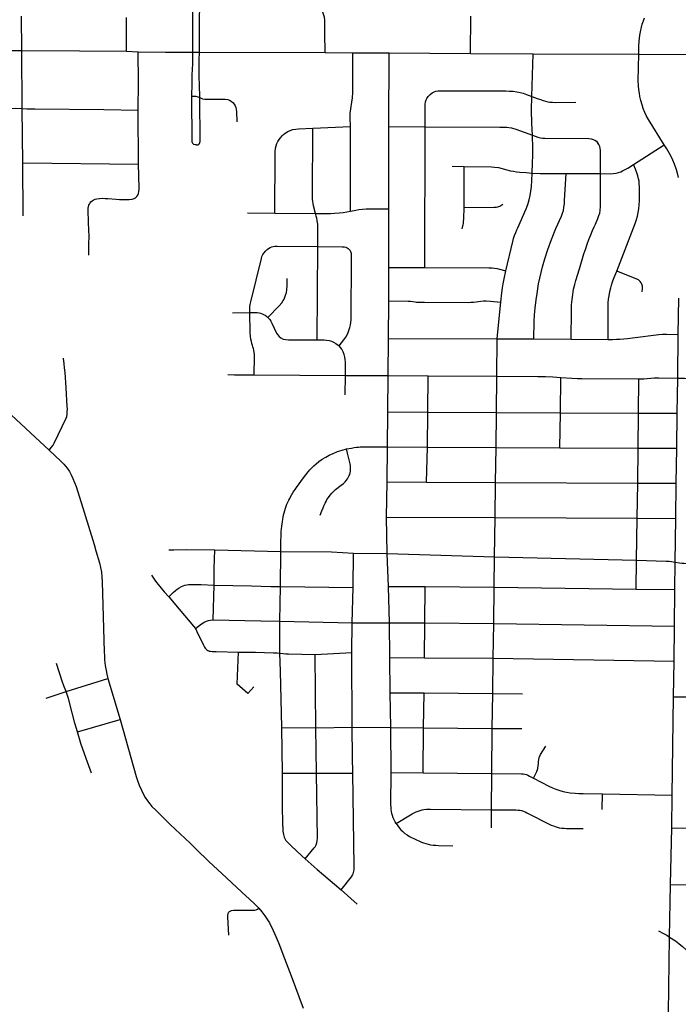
# Model space of a CAD drawing. Extents: x 1410746 to 1533160, y 578873 to 704954.
# Tile 127 of 227: x 1470244 to 1475707, y 651766 to 659930. Entities that reach past the tile are written whole.
import ezdxf

# ---------------------------------------------------------------- set-up
doc = ezdxf.new("R2010")
doc.units = 0
doc.header["$MEASUREMENT"] = 0
doc.layers.add('MC_STREETS', color=254, linetype='CONTINUOUS')

msp = doc.modelspace()

# ---------------------------------------------------------------- linework, layer by layer
at = {"layer": 'MC_STREETS'}
for p, q in [((1471680.778075, 659913.236775), (1471678.94355, 660061.831125)), ((1471736.031325, 659912.88955), (1471738.48615, 660061.047675)), ((1470260.7655, 659674.626375), (1470259.069625, 659960.294125)), ((1471131.01965, 659669.57095), (1471130.0354, 659949.031025)), ((1471679.4453, 659660.87955), (1471680.778075, 659913.236775)), ((1471735.4453, 659660.576225), (1471736.031325, 659912.88955)), ((1473984.20325, 659649.128725), (1473986.543425, 659958.924825)), ((1472777.04665, 659657.471725), (1472775.9347, 659817.2463)), ((1469402.860875, 659673.7075), (1470260.7655, 659674.626375)), ((1470260.7655, 659674.626375), (1470739.0804, 659670.977125)), ((1470264.26025, 659194.3711), (1470260.7655, 659674.626375)), ((1470739.0804, 659670.977125), (1471131.01965, 659669.57095)), ((1471131.01965, 659669.57095), (1471226.20255, 659665.154625)), ((1471226.20255, 659665.154625), (1471453.830725, 659662.101525)), ((1471228.63875, 659412.85635), (1471226.20255, 659665.154625)), ((1471453.830725, 659662.101525), (1471679.4453, 659660.87955)), ((1471679.4453, 659660.87955), (1471735.4453, 659660.576225)), ((1471735.4453, 659660.576225), (1472777.04665, 659657.471725)), ((1472777.04665, 659657.471725), (1473008.00335, 659656.90485)), ((1473008.00335, 659656.90485), (1473308.4336, 659654.66055)), ((1473306.886825, 659043.475625), (1473308.4336, 659654.66055)), ((1473308.4336, 659654.66055), (1473984.20325, 659649.128725)), ((1473984.20325, 659649.128725), (1474503.7862, 659647.02015)), ((1474491.843, 659293.489675), (1474503.7862, 659647.02015)), ((1474503.7862, 659647.02015), (1475379.31415, 659644.1981)), ((1475379.31415, 659644.1981), (1475945.23135, 659640.28745)), ((1471227.6156, 659181.007975), (1471228.63875, 659412.85635)), ((1470268.60865, 658743.2457), (1470264.26025, 659194.3711)), ((1471230.68875, 658732.748025), (1471227.6156, 659181.007975)), ((1472675.186875, 659030.56135), (1472986.5317, 659044.137825)), ((1472986.71935, 658343.976425), (1472986.5317, 659044.137825)), ((1473306.886825, 659043.475625), (1473606.764375, 659043.324175)), ((1473603.91375, 657876.433375), (1473606.764375, 659043.324175)), ((1475335.64335, 658729.243525), (1475590.6784, 658892.3878)), ((1470268.60865, 658743.2457), (1471230.68875, 658732.748025)), ((1470272.235525, 658304.72795), (1470268.60865, 658743.2457)), ((1471234.892575, 658537.530375), (1471230.68875, 658732.748025)), ((1473830.53985, 658715.43605), (1473930.8349, 658713.578)), ((1474778.1636, 658655.4414), (1475061.423225, 658653.9378)), ((1473304.883225, 657875.7199), (1473306.47075, 658361.087425)), ((1472133.564075, 658328.4339), (1472360.300325, 658326.747)), ((1472360.300325, 658326.747), (1472697.98875, 658324.38745)), ((1472711.7828, 657275.913525), (1472716.959725, 658048.958375)), ((1473304.883225, 657875.7199), (1473603.91375, 657876.433375)), ((1473305.118975, 657598.819175), (1473304.883225, 657875.7199)), ((1473304.435775, 657287.75585), (1473305.118975, 657598.819175)), ((1475706.101725, 657321.4467), (1475710.238525, 657621.207925)), ((1472010.3265, 657498.992325), (1472151.754175, 657502.22325)), ((1475701.767125, 656959.26585), (1475706.101725, 657321.4467)), ((1473301.392475, 656980.26655), (1473304.435775, 657287.75585)), ((1473304.435775, 657287.75585), (1474204.66875, 657285.591625)), ((1474201.674475, 656974.69015), (1474204.66875, 657285.591625)), ((1474204.66875, 657285.591625), (1474509.659825, 657283.50845)), ((1474509.659825, 657283.50845), (1474817.81955, 657281.772325)), ((1474817.81955, 657281.772325), (1475124.829675, 657279.77815)), ((1472189.700275, 656985.22755), (1472945.407375, 656980.34025)), ((1472944.132825, 656820.081925), (1472945.407375, 656980.34025)), ((1472945.407375, 656980.34025), (1473301.392475, 656980.26655)), ((1473296.4123, 656677.603175), (1473301.392475, 656980.26655)), ((1473301.392475, 656980.26655), (1473632.106025, 656977.781325)), ((1473629.1495, 656675.48245), (1473632.106025, 656977.781325)), ((1473632.106025, 656977.781325), (1474201.674475, 656974.69015)), ((1474197.967925, 656672.7728), (1474201.674475, 656974.69015)), ((1474728.583325, 656671.1839), (1474732.6067, 656963.865325)), ((1475377.93515, 656668.4997), (1475380.576875, 656953.244175)), ((1475697.88455, 656666.90995), (1475701.767125, 656959.26585)), ((1473294.434625, 656389.0939), (1473296.4123, 656677.603175)), ((1473296.4123, 656677.603175), (1473629.1495, 656675.48245)), ((1473625.447075, 656384.82095), (1473629.1495, 656675.48245)), ((1473629.1495, 656675.48245), (1474197.967925, 656672.7728)), ((1474195.122125, 656382.459075), (1474197.967925, 656672.7728)), ((1474197.967925, 656672.7728), (1474728.583325, 656671.1839)), ((1474724.064975, 656381.266825), (1474728.583325, 656671.1839)), ((1474728.583325, 656671.1839), (1475377.93515, 656668.4997)), ((1475373.820225, 656377.7373), (1475377.93515, 656668.4997)), ((1475377.93515, 656668.4997), (1475697.88455, 656666.90995)), ((1475695.069925, 656377.32425), (1475697.88455, 656666.90995)), ((1473290.735475, 656098.796925), (1473294.434625, 656389.0939)), ((1473294.434625, 656389.0939), (1473625.447075, 656384.82095)), ((1473619.244675, 656095.6657), (1473625.447075, 656384.82095)), ((1473625.447075, 656384.82095), (1474195.122125, 656382.459075)), ((1474191.476125, 656094.3468), (1474195.122125, 656382.459075)), ((1474195.122125, 656382.459075), (1474724.064975, 656381.266825)), ((1474724.064975, 656381.266825), (1475373.820225, 656377.7373)), ((1475371.0092, 656088.5161), (1475373.820225, 656377.7373)), ((1475373.820225, 656377.7373), (1475695.069925, 656377.32425)), ((1475690.295975, 656088.1411), (1475695.069925, 656377.32425)), ((1473285.870325, 655806.33655), (1473290.735475, 656098.796925)), ((1473290.735475, 656098.796925), (1473619.244675, 656095.6657)), ((1473619.244675, 656095.6657), (1474191.476125, 656094.3468)), ((1474186.6566, 655803.707625), (1474191.476125, 656094.3468)), ((1474191.476125, 656094.3468), (1475371.0092, 656088.5161)), ((1475367.010525, 655796.039), (1475371.0092, 656088.5161)), ((1475371.0092, 656088.5161), (1475690.295975, 656088.1411)), ((1475686.56075, 655794.566225), (1475690.295975, 656088.1411)), ((1470778.11355, 655847.01675), (1470860.27315, 655578.09795)), ((1473293.0168, 655504.08725), (1473285.870325, 655806.33655)), ((1473285.870325, 655806.33655), (1474186.6566, 655803.707625)), ((1474181.696625, 655477.002225), (1474186.6566, 655803.707625)), ((1474186.6566, 655803.707625), (1475367.010525, 655796.039)), ((1475361.461, 655448.215325), (1475367.010525, 655796.039)), ((1475367.010525, 655796.039), (1475686.56075, 655794.566225)), ((1475681.4958, 655432.523325), (1475686.56075, 655794.566225)), ((1471862.0387, 655534.5618), (1472410.954425, 655522.1301)), ((1472406.765825, 655231.074525), (1472410.954425, 655522.1301)), ((1473008.863675, 655222.991575), (1473013.59005, 655508.16785)), ((1473013.59005, 655508.16785), (1473293.0168, 655504.08725)), ((1473293.0168, 655504.08725), (1474181.696625, 655477.002225)), ((1473303.607175, 655231.810125), (1473293.0168, 655504.08725)), ((1474178.486325, 655225.678925), (1474181.696625, 655477.002225)), ((1474181.696625, 655477.002225), (1475361.461, 655448.215325)), ((1475357.271375, 655208.20455), (1475361.461, 655448.215325)), ((1475679.2825, 655204.767575), (1475681.4958, 655432.523325)), ((1471847.52285, 654954.001925), (1471856.800025, 655241.5096)), ((1472402.888575, 654942.00735), (1472406.765825, 655231.074525)), ((1472406.765825, 655231.074525), (1473008.863675, 655222.991575)), ((1473002.562175, 654929.102075), (1473008.863675, 655222.991575)), ((1473310.098625, 654930.748725), (1473303.607175, 655231.810125)), ((1473303.607175, 655231.810125), (1473607.451725, 655231.710725)), ((1473604.07705, 654929.020375), (1473607.451725, 655231.710725)), ((1473607.451725, 655231.710725), (1474178.486325, 655225.678925)), ((1474175.63805, 654923.689525), (1474178.486325, 655225.678925)), ((1474178.486325, 655225.678925), (1475357.271375, 655208.20455)), ((1475357.271375, 655208.20455), (1475679.2825, 655204.767575)), ((1475674.2937, 654902.567675), (1475679.2825, 655204.767575)), ((1472402.888575, 654942.00735), (1473002.562175, 654929.102075)), ((1472998.8637, 654682.160325), (1473002.562175, 654929.102075)), ((1473002.562175, 654929.102075), (1473310.098625, 654930.748725)), ((1473313.460175, 654642.1358), (1473310.098625, 654930.748725)), ((1473310.098625, 654930.748725), (1473604.07705, 654929.020375)), ((1473600.4104, 654640.180425), (1473604.07705, 654929.020375)), ((1473604.07705, 654929.020375), (1474175.63805, 654923.689525)), ((1474170.481075, 654635.225375), (1474175.63805, 654923.689525)), ((1474175.63805, 654923.689525), (1475674.2937, 654902.567675)), ((1475671.753325, 654612.2901), (1475674.2937, 654902.567675)), ((1471872.238775, 654691.711525), (1472057.512875, 654687.1136)), ((1472693.620625, 654666.96695), (1472998.8637, 654682.160325)), ((1472701.26055, 654060.0401), (1472693.620625, 654666.96695)), ((1473003.044525, 654065.45875), (1472998.8637, 654682.160325)), ((1473313.460175, 654642.1358), (1473600.4104, 654640.180425)), ((1473316.996575, 654348.054675), (1473313.460175, 654642.1358)), ((1473600.4104, 654640.180425), (1474170.481075, 654635.225375)), ((1474168.872825, 654342.7371), (1474170.481075, 654635.225375)), ((1474170.481075, 654635.225375), (1475671.753325, 654612.2901)), ((1475667.976125, 654316.852975), (1475671.753325, 654612.2901)), ((1470628.232875, 654359.0014), (1470976.205, 654467.278875)), ((1470976.205, 654467.278875), (1471076.07785, 654129.209)), ((1470464.42245, 654305.32445), (1470628.232875, 654359.0014)), ((1473316.996575, 654348.054675), (1473598.113475, 654349.492025)), ((1473321.2656, 654062.703225), (1473316.996575, 654348.054675)), ((1473593.8425, 654058.477825), (1473598.113475, 654349.492025)), ((1473598.113475, 654349.492025), (1474168.872825, 654342.7371)), ((1474164.3699, 654053.91355), (1474168.872825, 654342.7371)), ((1474168.872825, 654342.7371), (1474414.582975, 654341.19645)), ((1475656.618575, 653501.318225), (1475667.976125, 654316.852975)), ((1475667.976125, 654316.852975), (1477354.279525, 654305.285075)), ((1470722.1061, 654025.03105), (1471076.07785, 654129.209)), ((1472422.760525, 653682.044875), (1472419.379575, 654060.543825)), ((1472419.379575, 654060.543825), (1472701.26055, 654060.0401)), ((1472701.26055, 654060.0401), (1473003.044525, 654065.45875)), ((1472706.1157, 653682.335675), (1472701.26055, 654060.0401)), ((1473003.044525, 654065.45875), (1473321.2656, 654062.703225)), ((1473321.2656, 654062.703225), (1473593.8425, 654058.477825)), ((1473325.4795, 653688.092425), (1473321.2656, 654062.703225)), ((1473589.93995, 653685.483175), (1473593.8425, 654058.477825)), ((1473593.8425, 654058.477825), (1474164.3699, 654053.91355)), ((1474159.035575, 653679.12525), (1474164.3699, 654053.91355)), ((1474164.3699, 654053.91355), (1474408.118525, 654052.808325)), ((1472422.760525, 653682.044875), (1472706.1157, 653682.335675)), ((1472706.1157, 653682.335675), (1473008.591375, 653683.349)), ((1473325.4795, 653688.092425), (1473589.93995, 653685.483175)), ((1473589.93995, 653685.483175), (1474159.035575, 653679.12525)), ((1474158.25375, 653379.2994), (1474159.035575, 653679.12525)), ((1475074.768925, 653382.662775), (1475076.813475, 653510.767)), ((1475076.813475, 653510.767), (1475656.618575, 653501.318225)), ((1475653.041775, 653229.62845), (1475656.618575, 653501.318225)), ((1474156.553, 653230.009175), (1474158.25375, 653379.2994)), ((1475643.3363, 652758.795375), (1475653.041775, 653229.62845)), ((1475633.504375, 652323.9195), (1475643.3363, 652758.795375)), ((1475643.3363, 652758.795375), (1476910.71315, 652752.373825)), ((1472910.686025, 652716.569525), (1473042.7953, 652596.6578)), ((1475624.59465, 651692.725025), (1475633.504375, 652323.9195)), ((1472495.7814, 652003.233525), (1472594.569325, 651734.4571))]:
    msp.add_line(p, q, dxfattribs=at)
for points in [[(1472775.9347, 659817.2463), (1472775.9347, 659818.2662), (1472775.90645, 659900.418575), (1472774.32735, 659926.164775), (1472770.96185, 659951.966825), (1472764.971, 659975.771425), (1472755.596, 660000.4242), (1472744.4849, 660024.035325), (1472728.16545, 660050.076975), (1472706.637675, 660076.8131), (1472686.4493, 660097.082875), (1472657.134725, 660121.337425)], [(1475379.31415, 659644.1981), (1475380.707675, 659710.474725), (1475382.37895, 659753.068475), (1475384.552825, 659778.1649), (1475387.2887, 659803.250475), (1475392.033775, 659830.4827), (1475400.909425, 659867.835975), (1475407.8661, 659893.2037), (1475417.105575, 659920.348975), (1475426.569475, 659944.575)], [(1471672.846, 659296.445375), (1471674.242825, 659400.594875), (1471675.026275, 659430.366175), (1471675.741425, 659458.664425), (1471678.2914, 659530.488975), (1471678.7164, 659554.713825), (1471679.1414, 659591.2636), (1471679.4453, 659660.87955)], [(1471737.526325, 659284.248875), (1471734.60895, 659393.62295), (1471733.96605, 659454.41445), (1471733.255425, 659505.417625), (1471733.692625, 659594.326325), (1471735.4453, 659660.576225)], [(1472986.5317, 659044.137825), (1472985.371, 659116.3365), (1472986.13045, 659153.07985), (1472989.967725, 659191.259575), (1472999.757725, 659246.446125), (1473005.259025, 659283.500525), (1473008.065125, 659326.43645), (1473008.00335, 659656.90485)], [(1475590.6784, 658892.3878), (1475458.522475, 659101.626875), (1475443.3355, 659129.97525), (1475428.870625, 659162.036175), (1475416.264575, 659194.567925), (1475406.50505, 659225.066475), (1475396.745525, 659261.25805), (1475389.019225, 659292.976525), (1475383.843175, 659322.404), (1475379.66635, 659349.500475), (1475376.413175, 659385.69205), (1475375.193225, 659424.730175), (1475379.31415, 659644.1981)], [(1473681.247175, 659331.877075), (1473696.545975, 659336.947425), (1473715.128675, 659339.96005), (1473735.05955, 659341.109775), (1474276.88605, 659339.3096), (1474307.6, 659338.7332), (1474337.3686, 659336.544675), (1474366.745825, 659333.088525), (1474394.049375, 659327.904325), (1474419.97045, 659320.3008), (1474447.1868, 659310.743525), (1474491.843, 659293.489675)], [(1471709.343475, 658892.99285), (1471698.40665, 658893.6764), (1471689.69135, 658895.72705), (1471682.51405, 658900.511925), (1471678.7545, 658904.44235), (1471675.960825, 658910.1955), (1471675.16585, 658917.7716), (1471672.846, 659296.445375)], [(1471672.846, 659296.445375), (1471693.6419, 659296.4024), (1471704.036225, 659296.199), (1471713.559175, 659294.5553), (1471737.526325, 659284.248875)], [(1471709.343475, 658892.99285), (1471720.280325, 658893.6764), (1471729.67915, 658897.09415), (1471735.66025, 658903.246125), (1471739.50105, 658911.5016), (1471741.062725, 658919.48615), (1471737.526325, 659284.248875)], [(1471737.526325, 659284.248875), (1471759.247725, 659275.242025), (1471778.442375, 659271.32475), (1471803.1212, 659270.5413), (1471948.599825, 659271.019475), (1471969.242, 659268.484475), (1471984.814175, 659262.328025), (1471998.57565, 659254.723), (1472011.322025, 659244.641675), (1472023.419125, 659230.92485), (1472031.168575, 659216.697925), (1472036.962875, 659202.574325), (1472040.5843, 659185.553575), (1472042.032875, 659168.532825), (1472043.8481, 659083.477325)], [(1473606.764375, 659043.324175), (1473606.36265, 659205.058775), (1473607.54325, 659227.294925), (1473611.111575, 659249.211825), (1473616.19055, 659267.20265), (1473622.310275, 659278.377175), (1473632.73645, 659294.20425), (1473649.356825, 659310.63925), (1473666.468325, 659323.421375), (1473681.247175, 659331.877075)], [(1474497.3935, 658972.4083), (1474492.78955, 659068.722325), (1474489.141625, 659183.632075), (1474491.843, 659293.489675)], [(1474491.843, 659293.489675), (1474535.349825, 659277.35815), (1474564.7107, 659267.6416), (1474585.83365, 659260.88225), (1474606.74535, 659255.17905), (1474624.488625, 659250.532025), (1474642.67895, 659247.284975), (1474663.777275, 659245.4625), (1474685.690525, 659244.433375), (1474858.212125, 659247.047325)], [(1469875.861475, 659197.891175), (1469922.15265, 659195.54305), (1469977.83625, 659195.207625), (1470207.95035, 659195.8785), (1470264.26025, 659194.3711)], [(1470264.26025, 659194.3711), (1470302.54535, 659192.524075), (1470368.6277, 659191.51775), (1470942.571175, 659186.15065), (1471227.6156, 659181.007975)], [(1472360.300325, 658326.747), (1472362.16915, 658814.9511), (1472363.1217, 658838.447375), (1472365.661825, 658863.848775), (1472370.742125, 658885.122425), (1472377.409975, 658903.538425), (1472386.30045, 658920.68435), (1472396.1435, 658937.19525), (1472407.2566, 658952.11855), (1472419.957275, 658966.72435), (1472432.02295, 658978.472475), (1472447.263775, 658990.220625), (1472467.584875, 659002.921325), (1472487.27095, 659012.129325), (1472509.49715, 659019.1147), (1472535.357025, 659023.71005), (1472556.4897, 659025.78255), (1472675.186875, 659030.56135)], [(1472697.98875, 658324.38745), (1472681.251175, 658388.401275), (1472677.43385, 658406.900675), (1472675.0847, 658423.931875), (1472673.322875, 658443.01855), (1472672.47425, 658461.8834), (1472675.186875, 659030.56135)], [(1473306.47075, 658361.087425), (1473306.345475, 658713.40445), (1473306.886825, 659043.475625)], [(1473606.764375, 659043.324175), (1474227.228025, 659039.97115), (1474281.166575, 659038.9203), (1474323.487675, 659032.995125), (1474358.71465, 659023.565025), (1474497.3935, 658972.4083)], [(1474493.663525, 658658.813625), (1474498.59025, 658744.28375), (1474500.74555, 658803.013125), (1474500.74555, 658862.318975), (1474497.3935, 658972.4083)], [(1474497.3935, 658972.4083), (1474540.640125, 658956.2643), (1474564.967525, 658949.9615), (1474581.490725, 658947.742625), (1474599.472375, 658946.739375), (1474964.5773, 658944.990125), (1474983.9448, 658942.91505), (1475001.696825, 658938.065625), (1475014.4554, 658931.686325), (1475027.469125, 658922.500175), (1475036.8596, 658912.82625)], [(1475061.423225, 658653.9378), (1475061.8616, 658829.8209), (1475061.414825, 658847.4609), (1475059.339725, 658862.332375), (1475055.18955, 658877.89555), (1475047.23505, 658896.225525), (1475036.8596, 658912.82625)], [(1475708.0397, 658622.058925), (1475699.727725, 658657.04565), (1475688.9078, 658693.609575), (1475675.47615, 658732.785225), (1475662.4176, 658764.49885), (1475650.47835, 658790.615925), (1475634.07725, 658822.0546), (1475612.5983, 658859.2691), (1475590.6784, 658892.3878)], [(1473929.560325, 658374.315325), (1473930.004875, 658483.60515), (1473930.8349, 658713.578)], [(1473930.8349, 658713.578), (1474156.605875, 658709.482), (1474182.802675, 658707.8583), (1474215.0136, 658703.643775), (1474244.81625, 658697.62305), (1474273.2695, 658689.472125), (1474315.25885, 658678.356675), (1474339.3418, 658673.23905), (1474365.833025, 658668.7235), (1474391.7222, 658665.71315), (1474443.80155, 658662.702775), (1474493.663525, 658658.813625)], [(1475061.423225, 658653.9378), (1475147.97915, 658653.71175), (1475167.563225, 658655.151825), (1475191.9747, 658658.682025), (1475212.0035, 658663.471525), (1475229.612075, 658669.91255), (1475244.22375, 658676.5338), (1475260.688425, 658684.698525), (1475287.8276, 658699.501725), (1475335.64335, 658729.243525)], [(1475196.098, 657844.493125), (1475350.028125, 658241.1249), (1475361.34875, 658273.34515), (1475368.7507, 658301.211325), (1475374.411025, 658330.383725), (1475380.071325, 658362.603975), (1475383.1192, 658396.565875), (1475384.860825, 658429.22155), (1475383.86615, 658545.816), (1475382.716575, 658569.4323), (1475381.093025, 658590.879), (1475377.9733, 658611.33065), (1475372.233975, 658635.16995), (1475363.9612, 658661.7299), (1475351.960275, 658691.170725), (1475335.64335, 658729.243525)], [(1474276.24615, 657849.286075), (1474335.26775, 658090.548775), (1474341.138375, 658114.934375), (1474349.4174, 658141.692225), (1474358.87835, 658166.297375), (1474367.437075, 658187.261575), (1474375.6871, 658205.1118), (1474444.440575, 658361.5787), (1474459.88075, 658399.278575), (1474471.02055, 658435.998675), (1474479.272275, 658471.481025), (1474484.453575, 658509.96335), (1474488.34915, 658548.221925), (1474491.19515, 658596.6924), (1474493.663525, 658658.813625)], [(1474493.663525, 658658.813625), (1474560.603825, 658656.381), (1474613.285275, 658655.17685), (1474778.1636, 658655.4414)], [(1474509.659825, 657283.50845), (1474512.0247, 657428.72935), (1474515.066375, 657484.14815), (1474518.850725, 657537.346675), (1474527.5191, 657607.9092), (1474535.6262, 657660.366875), (1474548.407525, 657741.048975), (1474580.360825, 657882.442325), (1474598.733975, 657947.946575), (1474623.497775, 658023.83565), (1474653.8534, 658107.713075), (1474690.5997, 658198.779975), (1474736.932, 658301.829375), (1474746.840725, 658327.331875), (1474753.335625, 658348.981525), (1474758.748025, 658374.961125), (1474762.243925, 658404.82815), (1474763.6192, 658431.520875), (1474778.1636, 658655.4414)], [(1474817.81955, 657281.772325), (1474819.989675, 657518.7515), (1474822.159825, 657566.49455), (1474826.066075, 657610.33135), (1474830.840375, 657651.564), (1474838.21885, 657696.26885), (1474847.333425, 657734.897325), (1474856.014, 657768.317475), (1474886.151925, 657864.56995), (1474924.590375, 657989.2376), (1474938.59735, 658032.23335), (1474951.934125, 658069.966775), (1474965.389, 658107.7272), (1474980.145925, 658145.4876), (1474995.770925, 658182.379975), (1475009.28765, 658212.724775), (1475019.20095, 658234.40115), (1475039.581725, 658282.38375), (1475049.15635, 658307.379975), (1475054.7987, 658327.34525), (1475059.139, 658349.046625), (1475062.009825, 658380.68015), (1475061.423225, 658653.9378)], [(1470812.72435, 658342.438375), (1470812.920225, 658368.4927), (1470813.973975, 658380.294775), (1470816.503, 658391.25385), (1470821.740425, 658401.5771), (1470827.264025, 658410.94125), (1470833.8969, 658419.555075), (1470844.954425, 658429.189075), (1470854.648975, 658434.87935), (1470868.98005, 658440.991125), (1470884.7864, 658445.416925), (1470906.704525, 658448.999675), (1470933.46995, 658449.63195), (1470951.8053, 658448.999675), (1470973.723425, 658447.735175), (1471043.9036, 658442.0449), (1471071.30125, 658440.780375), (1471098.277425, 658439.726625), (1471151.80825, 658439.094375), (1471175.623125, 658442.0449), (1471192.483225, 658447.102925), (1471204.4237, 658453.8224), (1471215.01095, 658463.45165), (1471223.042175, 658474.9221), (1471229.276675, 658488.675025), (1471233.27865, 658506.4486), (1471234.7665, 658525.0004), (1471234.892575, 658537.530375)], [(1472986.71935, 658343.976425), (1473030.816575, 658352.30975), (1473057.205475, 658357.170875), (1473086.2194, 658360.605075), (1473116.580475, 658362.3792), (1473148.872175, 658362.0558), (1473306.47075, 658361.087425)], [(1473913.76345, 658196.827175), (1473919.8074, 658220.03055), (1473921.9373, 658228.36845), (1473924.98815, 658240.696175), (1473925.64925, 658245.783775), (1473926.367425, 658253.785075), (1473927.7073, 658279.261725), (1473929.560325, 658374.315325)], [(1473929.560325, 658374.315325), (1474179.42005, 658374.910475), (1474195.750075, 658376.41375), (1474209.55155, 658377.966575), (1474218.598125, 658380.70475), (1474227.66635, 658384.535775), (1474250.195175, 658401.711275)], [(1470817.99915, 657977.13315), (1470816.71375, 658062.060375), (1470818.82125, 658144.674875), (1470818.5916, 658177.355625), (1470812.72435, 658342.438375)], [(1472697.98875, 658324.38745), (1472823.345675, 658324.5698), (1472854.564525, 658325.41735), (1472895.5095, 658328.670425), (1472927.627575, 658333.0107), (1472957.205475, 658338.07365), (1472986.71935, 658343.976425)], [(1472716.959725, 658048.958375), (1472718.24995, 658182.7636), (1472717.2523, 658207.206375), (1472715.90085, 658234.23955), (1472712.263975, 658261.579125), (1472708.162, 658283.9535), (1472704.025375, 658300.0786), (1472697.98875, 658324.38745)], [(1472151.754175, 657502.22325), (1472152.192425, 657534.670725), (1472153.50055, 657550.5551), (1472156.436575, 657569.168325), (1472160.790225, 657590.578375), (1472248.8893, 657949.7023), (1472253.725525, 657965.749725), (1472261.19965, 657982.896275), (1472270.432425, 657997.624725), (1472283.40225, 658012.353175), (1472295.7126, 658023.784225), (1472307.803125, 658032.79715)], [(1472307.803125, 658032.79715), (1472320.553125, 658040.71095), (1472334.40225, 658046.20665), (1472346.7126, 658049.284225), (1472360.341925, 658051.92215), (1472379.2471, 658052.801475), (1472716.959725, 658048.958375)], [(1472716.959725, 658048.958375), (1472918.878575, 658048.032175), (1472935.46735, 658046.236625), (1472948.17025, 658043.282175), (1472959.78135, 658038.2683), (1472968.753575, 658031.93495), (1472977.461925, 658024.80995)], [(1472892.52895, 657225.33645), (1472933.04545, 657275.306825), (1472948.71185, 657297.185725), (1472964.91845, 657328.5185), (1472975.18265, 657352.828425), (1472982.475625, 657377.40845), (1472988.147925, 657399.01725), (1472991.65935, 657419.545625), (1472993.550125, 657443.315325), (1472997.093025, 657958.96085), (1472997.253575, 657973.08775), (1472994.878575, 657992.351625), (1472989.6008, 658006.33775), (1472984.586925, 658015.83775), (1472977.461925, 658024.80995)], [(1473603.91375, 657876.433375), (1474134.617975, 657873.414425), (1474161.6121, 657871.951875), (1474183.1257, 657869.830825), (1474204.0333, 657866.497725), (1474223.72885, 657862.558625), (1474276.24615, 657849.286075)], [(1472302.724675, 657461.379825), (1472395.667725, 657557.56665), (1472417.25135, 657583.375975), (1472429.399925, 657600.990775), (1472436.968175, 657614.32275), (1472443.9957, 657628.758425), (1472449.935, 657645.037275), (1472456.30475, 657668.958475), (1472459.5416, 657690.7547), (1472462.2273, 657727.499375), (1472462.142325, 657784.883125)], [(1474235.1318, 657587.970325), (1474243.683375, 657666.31465), (1474248.906575, 657706.474025), (1474254.437175, 657741.048975), (1474261.484825, 657780.707425), (1474276.24615, 657849.286075)], [(1475124.829675, 657279.77815), (1475124.442375, 657511.946), (1475124.848675, 657549.732), (1475126.0676, 657581.8298), (1475128.579575, 657612.8395), (1475132.51755, 657641.909325), (1475138.823325, 657677.12645), (1475145.97635, 657706.564275), (1475152.477175, 657729.317125), (1475161.4158, 657756.133), (1475172.792225, 657786.6056), (1475196.098, 657844.493125)], [(1475406.8217, 657674.466475), (1475410.478425, 657700.87605), (1475409.665825, 657720.3785), (1475405.575725, 657737.27685), (1475399.33725, 657749.3639), (1475390.97595, 657760.602325), (1475375.942825, 657772.79135), (1475356.84665, 657781.323675), (1475196.098, 657844.493125)], [(1473305.118975, 657598.819175), (1473467.468075, 657597.46065), (1473486.44875, 657596.054675), (1473523.004175, 657590.782275), (1473536.360975, 657589.3763), (1473550.772225, 657588.6733), (1473580.64925, 657587.618825), (1473602.246025, 657587.191575), (1473967.99495, 657586.586975), (1473986.625275, 657586.915825), (1474008.417925, 657588.6733), (1474029.635725, 657590.3282), (1474068.171975, 657596.406175), (1474089.964625, 657598.16365), (1474114.0386, 657598.022875), (1474148.2531, 657596.01025), (1474235.1318, 657587.970325)], [(1474204.66875, 657285.591625), (1474209.179875, 657343.62135), (1474235.1318, 657587.970325)], [(1472151.754175, 657502.22325), (1472198.988975, 657503.120875), (1472214.982425, 657502.34135), (1472229.184925, 657500.659475), (1472241.51865, 657497.295725), (1472253.8524, 657492.2501), (1472265.625525, 657487.204475), (1472280.38865, 657479.5426), (1472292.507825, 657470.687875), (1472302.724675, 657461.379825)], [(1472189.700275, 656985.22755), (1472190.652275, 657137.63775), (1472190.35325, 657155.1308), (1472189.16255, 657173.23145), (1472187.063975, 657187.425625), (1472182.996875, 657202.862625), (1472178.772475, 657216.78975), (1472174.512325, 657228.896025), (1472169.228225, 657246.1227), (1472165.3204, 657261.86545), (1472161.163275, 657280.8653), (1472157.9873, 657303.8029), (1472155.869975, 657336.621275), (1472151.754175, 657502.22325)], [(1472302.724675, 657461.379825), (1472314.022875, 657449.86475), (1472319.239725, 657443.569175), (1472327.1521, 657431.391375), (1472336.383725, 657414.816275), (1472373.221225, 657332.443275), (1472382.335825, 657319.162025), (1472395.096225, 657304.318275), (1472409.611575, 657292.12705), (1472428.060075, 657282.227825), (1472450.108325, 657277.7282), (1472472.439975, 657276.7141), (1472497.960825, 657275.412025), (1472711.7828, 657275.913525)], [(1475124.829675, 657279.77815), (1475160.26745, 657280.036225), (1475193.253575, 657281.3383), (1475222.76745, 657282.640375), (1475254.01745, 657284.3765), (1475285.7015, 657286.980675), (1475327.36815, 657291.754975), (1475546.11815, 657319.966775), (1475576.066075, 657322.136925), (1475609.92025, 657322.57095), (1475706.101725, 657321.4467)], [(1472711.7828, 657275.913525), (1472768.533725, 657275.412025), (1472790.1572, 657273.68615), (1472812.023325, 657270.2037), (1472830.05235, 657264.094675), (1472847.439975, 657256.662025), (1472866.4504, 657245.98495), (1472892.52895, 657225.33645)], [(1472945.407375, 656980.34025), (1472946.565325, 657091.888975), (1472945.0214, 657113.117975), (1472941.54755, 657133.18905), (1472935.851025, 657154.62715), (1472927.55445, 657175.9201), (1472915.338275, 657198.018475), (1472892.52895, 657225.33645)], [(1470488.4905, 656360.5608), (1470508.3755, 656385.7952), (1470520.671225, 656403.45), (1470529.32285, 656418.8872), (1470630.3864, 656625.8348), (1470635.328675, 656641.458725), (1470637.879525, 656658.836375), (1470638.836075, 656678.12715), (1470639.4218, 656702.55535), (1470638.987775, 656724.256725), (1470630.4022, 656878.084175), (1470620.68955, 657004.93645), (1470616.928675, 657043.623825), (1470613.239925, 657075.950275), (1470606.303675, 657125.08215)], [(1471970.515475, 656987.391675), (1472026.793575, 656987.045325), (1472189.700275, 656985.22755)], [(1474201.674475, 656974.69015), (1474540.6073, 656972.3884), (1474604.168875, 656971.00465), (1474665.056675, 656968.159425), (1474732.6067, 656963.865325)], [(1474732.6067, 656963.865325), (1474823.2648, 656958.42845), (1474870.197375, 656956.494), (1474907.471825, 656955.3354), (1475380.576875, 656953.244175)], [(1475380.576875, 656953.244175), (1475421.247225, 656953.765925), (1475508.0528, 656959.6687), (1475545.824575, 656960.750075), (1475701.767125, 656959.26585)], [(1475701.767125, 656959.26585), (1475759.2807, 656957.655675), (1475792.7013, 656955.820075), (1475809.777325, 656954.582675), (1475833.535275, 656952.355375), (1475855.364075, 656951.2475), (1475877.858925, 656950.229475)], [(1470099.361625, 656723.086025), (1470488.4905, 656360.5608)], [(1470488.4905, 656360.5608), (1470585.817325, 656269.88795), (1470610.2192, 656244.52825), (1470637.398275, 656211.56965), (1470655.700725, 656184.61465), (1470671.862775, 656156.953275), (1470686.02515, 656125.726975), (1470711.97785, 656058.90985), (1470778.11355, 655847.01675)], [(1472410.954425, 655522.1301), (1472411.353725, 655571.3065), (1472413.8921, 655686.74885), (1472415.45015, 655708.942375), (1472417.56335, 655730.7609), (1472420.188675, 655750.019075), (1472422.497075, 655767.461625), (1472426.000675, 655788.523925), (1472428.864175, 655805.591475), (1472432.879925, 655824.093725), (1472436.8599, 655840.7748), (1472442.88515, 655861.4237), (1472448.30575, 655879.898725), (1472454.24535, 655896.17725), (1472461.04225, 655913.1677), (1472468.970075, 655930.50035), (1472476.87655, 655946.7408), (1472483.587825, 655959.36085), (1472491.46575, 655974.144275), (1472501.38175, 655992.53105), (1472512.43585, 656011.624525), (1472528.646775, 656035.71765), (1472539.05325, 656050.45155), (1472598, 656132.73025), (1472616.170225, 656156.420825), (1472636.595725, 656180.4316), (1472651.2735, 656197.99685), (1472666.42935, 656214.6599), (1472684.2531, 656231.59915), (1472702.5348, 656249.066275), (1472725.0476, 656267.331375), (1472753.93195, 656286.446025), (1472782.816325, 656303.436825), (1472810.85115, 656318.303775), (1472843.558425, 656333.5955), (1472881.36295, 656348.8872), (1472919.59225, 656362.055075), (1472954.84015, 656371.315075)], [(1472735.117825, 655823.051725), (1472750.3107, 655857.96505), (1472760.09515, 655884.00535), (1472768.93665, 655904.96365), (1472776.5764, 655921.938025), (1472784.735175, 655936.715875), (1472792.89395, 655951.494075), (1472805.619, 655969.82605), (1472819.468375, 655988.13605), (1472834.4129, 656004.9677), (1472848.478825, 656019.994575), (1472864.504375, 656034.6189), (1472911.603375, 656071.588975), (1472929.2933, 656085.08795), (1472943.0426, 656098.29955), (1472953.413325, 656111.212575), (1472961.78175, 656122.34345), (1472971.942825, 656138.904125), (1472977.515975, 656150.81815), (1472981.353225, 656160.215425), (1472984.41885, 656173.2715), (1472986.9582, 656188.159275), (1472987.783325, 656201.623475), (1472988.35585, 656216.549625), (1472987.278425, 656233.329775), (1472985.0199, 656247.2182), (1472980.1016, 656268.8097), (1472964.257475, 656335.427025), (1472954.84015, 656371.315075)], [(1472954.84015, 656371.315075), (1472995.4618, 656378.901025), (1473019.147775, 656382.81045), (1473037.748125, 656385.361625), (1473054.3672, 656387.223175), (1473069.005625, 656388.394775), (1473096.006225, 656389.32455), (1473115.392325, 656388.946275), (1473294.434625, 656389.0939)], [(1470860.27315, 655578.09795), (1470876.133475, 655527.26465), (1470904.77835, 655428.2751), (1470914.2537, 655387.85865), (1470921.229825, 655348.53865), (1470925.2015, 655311.64125), (1470927.8807, 655269.044925), (1470945.646275, 654687.7091), (1470947.23175, 654656.633625), (1470948.50015, 654625.87525), (1470951.354025, 654596.70235), (1470953.890775, 654575.773975), (1470960.866925, 654535.502675), (1470967.26785, 654503.230625), (1470976.205, 654467.278875)], [(1471480.17595, 655535.228475), (1471522.9812, 655535.585175), (1471630.18605, 655538.189325), (1471862.0387, 655534.5618)], [(1471856.800025, 655241.5096), (1471858.34125, 655380.632225), (1471862.0387, 655534.5618)], [(1472410.954425, 655522.1301), (1472830.45535, 655516.914225), (1473013.59005, 655508.16785)], [(1475361.461, 655448.215325), (1475606.6543, 655440.508825), (1475630.11115, 655439.359175), (1475651.442325, 655436.828375), (1475681.4958, 655432.523325)], [(1475681.4958, 655432.523325), (1475717.243525, 655426.7051), (1475736.431475, 655424.73985), (1475754.925525, 655423.5337), (1475843.784325, 655419.83575), (1475876.3234, 655418.7511), (1475900.185375, 655420.920375), (1475921.155, 655424.897375), (1475937.79865, 655430.2812)], [(1471337.14345, 655323.969175), (1471369.271675, 655275.957325), (1471392.14755, 655246.758025), (1471442.01765, 655187.53615), (1471481.40135, 655144.40975)], [(1471481.40135, 655144.40975), (1471517.766125, 655181.66885), (1471534.983425, 655196.5905), (1471551.0529, 655208.642625), (1471565.78325, 655218.7817), (1471584.913575, 655230.0686), (1471599.643925, 655236.9555), (1471614.5656, 655241.7381), (1471628.91335, 655244.60765), (1471644.408925, 655246.520675), (1471663.34795, 655247.2859), (1471682.3591, 655247.110625), (1471748.130275, 655246.31845), (1471856.800025, 655241.5096)], [(1471856.800025, 655241.5096), (1472166.531175, 655237.08665), (1472327.606125, 655230.323025), (1472406.765825, 655231.074525)], [(1471481.40135, 655144.40975), (1471567.607125, 655043.6161), (1471685.7266, 654902.5867), (1471701.0092, 654881.319275)], [(1471701.0092, 654881.319275), (1471750.887275, 654920.08705), (1471765.562325, 654929.86885), (1471780.881225, 654937.99725), (1471794.637, 654943.6246), (1471810.268525, 654948.470375), (1471827.757, 654951.72125), (1471847.52285, 654954.001925)], [(1471847.52285, 654954.001925), (1472245.348925, 654947.3161), (1472402.888575, 654942.00735)], [(1472402.77195, 654677.163625), (1472400.855, 654769.961675), (1472402.888575, 654942.00735)], [(1471701.0092, 654881.319275), (1471713.9184, 654857.8894), (1471767.524725, 654743.0673), (1471775.8766, 654728.948675), (1471783.51235, 654718.36205), (1471790.39295, 654711.0518), (1471796.7563, 654705.881575), (1471805.505875, 654700.313675), (1471815.647425, 654695.3423), (1471826.710975, 654693.12855), (1471839.858075, 654692.134225), (1471872.238775, 654691.711525)], [(1472185.981225, 654398.893975), (1472136.4985, 654342.3847), (1472047.891225, 654420.034775), (1472057.512875, 654687.1136)], [(1472057.512875, 654687.1136), (1472201.104425, 654684.926925), (1472350.162375, 654681.299325), (1472379.826525, 654679.66275), (1472402.77195, 654677.163625)], [(1472402.77195, 654677.163625), (1472428.31965, 654674.90985), (1472452.3004, 654673.3627), (1472474.4993, 654672.2598), (1472693.620625, 654666.96695)], [(1472419.379575, 654060.543825), (1472408.357075, 654528.9058), (1472402.77195, 654677.163625)], [(1470628.232875, 654359.0014), (1470608.72215, 654406.5211), (1470595.171325, 654446.49905), (1470549.946675, 654591.296)], [(1470722.1061, 654025.03105), (1470702.144525, 654096.4666), (1470678.8306, 654183.2699), (1470647.6945, 654301.194225), (1470639.786725, 654327.945475), (1470628.232875, 654359.0014)], [(1471076.07785, 654129.209), (1471210.16485, 653656.233575), (1471221.842975, 653621.029225), (1471235.986325, 653582.4975), (1471253.18445, 653542.084525), (1471267.498725, 653512.293225), (1471284.890075, 653481.71325), (1471303.17385, 653453.66605), (1471322.077025, 653428.521425), (1471340.64595, 653407.290425), (1471372.876475, 653374.808125), (1471490.7193, 653258.224275), (1471658.948275, 653101.434675)], [(1473008.591375, 653683.349), (1473003.62755, 653817.831075), (1473003.044525, 654065.45875)], [(1470840.6123, 653682.25555), (1470795.940925, 653805.350075), (1470751.1992, 653929.34825), (1470722.1061, 654025.03105)], [(1474504.618875, 653641.791), (1474532.130975, 653697.725925), (1474540.747425, 653721.60385), (1474545.437375, 653745.92235), (1474546.423375, 653760.982725), (1474547.1304, 653778.83505), (1474548.90915, 653794.310375), (1474553.46425, 653811.7093), (1474556.430125, 653819.666625), (1474564.9475, 653838.4458), (1474607.92725, 653907.901525)], [(1472426.7825, 653240.7659), (1472424.107625, 653434.640175), (1472423.37535, 653641.592525), (1472422.760525, 653682.044875)], [(1472611.869725, 652973.739525), (1472687.276975, 653062.54345), (1472695.27505, 653073.340825), (1472703.2731, 653088.137225), (1472708.471825, 653104.933125), (1472711.67105, 653124.128475), (1472713.534875, 653141.5292), (1472706.1157, 653682.335675)], [(1472910.686025, 652716.569525), (1472996.6831, 652823.451075), (1473004.145225, 652836.984125), (1473009.204325, 652847.987625), (1473012.6192, 652859.1176), (1473015.148725, 652869.23575), (1473017.0459, 652880.112775), (1473017.64055, 652894.404375), (1473018.51555, 652910.417475), (1473008.591375, 653683.349)], [(1473367.586075, 653264.5432), (1473358.2575, 653279.84715), (1473350.1855, 653296.343775), (1473342.8863, 653312.49605), (1473336.2239, 653331.20665), (1473331.053075, 653349.478925), (1473328.197525, 653364.53555), (1473325.60155, 653382.707325), (1473324.043975, 653400.8791), (1473323.4056, 653421.558875), (1473325.4795, 653688.092425)], [(1474159.035575, 653679.12525), (1474405.238825, 653677.244025), (1474419.529225, 653676.54465), (1474433.515975, 653674.54655), (1474446.61465, 653671.216375), (1474459.383025, 653666.46855), (1474473.7551, 653659.150875), (1474504.618875, 653641.791)], [(1474504.618875, 653641.791), (1474632.70245, 653575.91375), (1474664.0565, 653561.076975), (1474691.9318, 653550.003225), (1474723.243775, 653540.07505), (1474753.02835, 653532.056125), (1474780.13995, 653525.564625), (1474811.070075, 653520.218675), (1474851.1647, 653516.018275), (1474880.94925, 653514.490875), (1474918.3709, 653513.3453), (1475076.813475, 653510.767)], [(1473367.586075, 653264.5432), (1473500.369575, 653344.76305), (1473516.20675, 653353.081125), (1473532.591825, 653361.2749), (1473549.198825, 653368.13915), (1473567.134375, 653373.6748), (1473582.855675, 653377.881925), (1473597.46985, 653380.760475), (1473617.8411, 653383.19615), (1473633.5624, 653384.3033), (1473651.265275, 653385.1744), (1474158.25375, 653379.2994)], [(1474158.25375, 653379.2994), (1474360.330125, 653377.549075), (1474376.8581, 653376.766675), (1474392.144975, 653375.10505), (1474406.43485, 653372.446475), (1474423.715675, 653367.1293), (1474437.319475, 653361.476925), (1474450.686575, 653355.022875), (1474652.4926, 653252.726175), (1474671.45845, 653245.07035), (1474685.47805, 653239.4424), (1474702.032025, 653234.4377), (1474720.1259, 653230.58795), (1474740.144675, 653227.893125), (1474760.933375, 653226.3532), (1474780.95215, 653225.198275), (1474917.38725, 653222.80695)], [(1472426.7825, 653240.7659), (1472427.7067, 653201.76465), (1472431.120725, 653175.1023), (1472437.44455, 653153.48325), (1472445.2516, 653135.842875), (1472451.7821, 653124.785475), (1472459.48615, 653116.2553), (1472494.784325, 653081.318375), (1472583.4039, 652998.705675), (1472611.869725, 652973.739525)], [(1473367.586075, 653264.5432), (1473379.7602, 653245.78905), (1473393.04145, 653228.0807), (1473405.54145, 653214.278625), (1473421.16645, 653198.653625), (1473439.1352, 653183.28905), (1473456.84355, 653170.2682), (1473476.114375, 653158.54945), (1473494.60395, 653148.653625), (1473518.4006, 653137.461625), (1473577.712825, 653110.133175), (1473594.60395, 653103.86195), (1473612.5727, 653098.653625), (1473630.829125, 653094.233225), (1473652.495, 653089.8651), (1473674.29145, 653086.67445), (1473694.34355, 653084.85155), (1473716.9684, 653084.0992), (1473835.7654, 653081.60595)], [(1475653.041775, 653229.62845), (1475976.36645, 653227.86275), (1476003.732425, 653229.433425), (1476027.581725, 653232.63705), (1476044.4531, 653235.935225), (1476069.74985, 653242.060925), (1476097.6772, 653249.998175), (1476133.050475, 653258.895725)], [(1471658.948275, 653101.434675), (1471707.0163, 653053.258325), (1471814.109825, 652951.184625)], [(1472611.869725, 652973.739525), (1472711.02535, 652883.634725), (1472762.999325, 652838.8999), (1472910.686025, 652716.569525)], [(1471814.109825, 652951.184625), (1471958.565425, 652815.81005), (1472087.4875, 652695.952825), (1472150.941325, 652637.535), (1472193.4957, 652598.00225), (1472226.8754, 652563.018875)], [(1471979.572575, 652339.457525), (1471969.408125, 652490.507225), (1471969.6323, 652503.284775), (1471972.716475, 652518.07835), (1471977.11705, 652527.464825), (1471985.436925, 652536.04585), (1472002.158675, 652543.00515), (1472018.724975, 652545.65245), (1472043.832475, 652546.561575), (1472112.158775, 652547.410975), (1472178.18685, 652545.754825), (1472190.21315, 652546.99745), (1472204.41285, 652549.978225), (1472217.45285, 652555.552375), (1472226.8754, 652563.018875)], [(1472226.8754, 652563.018875), (1472253.584025, 652534.443475), (1472278.5144, 652501.166325), (1472317.248575, 652440.659225), (1472347.2436, 652378.8657), (1472368.72715, 652327.43995), (1472393.468575, 652270.121175), (1472440.266375, 652147.521025), (1472495.7814, 652003.233525)], [(1475542.8408, 652374.249825), (1475584.8792, 652354.3838), (1475611.5727, 652339.2923), (1475633.504375, 652323.9195)], [(1475633.504375, 652323.9195), (1475682.501475, 652291.616975), (1475711.889075, 652269.6627), (1475740.9972, 652245.57515), (1475768.6389, 652220.97385), (1475793.6389, 652196.4947), (1475819.68055, 652167.328025), (1475840.438775, 652144.533625)]]:
    msp.add_lwpolyline(points, dxfattribs=at)

doc.saveas('drawing.dxf')
